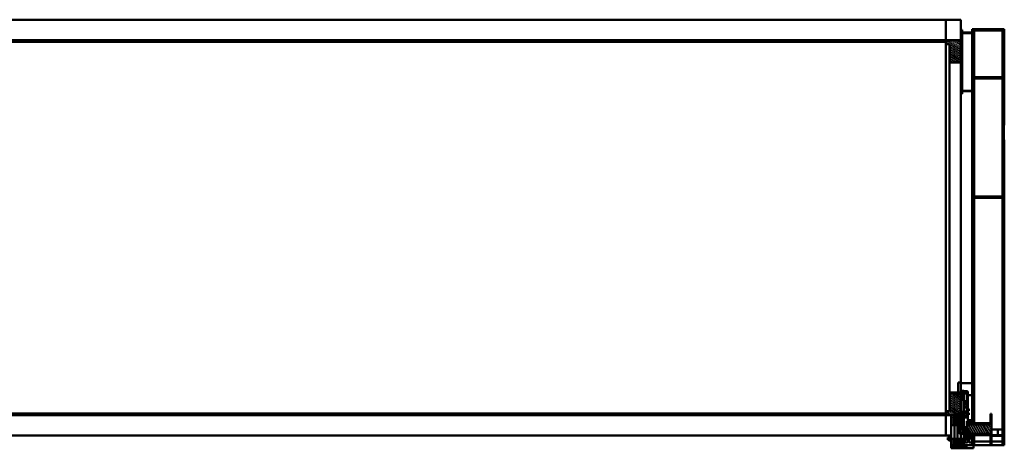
# Model space of a CAD drawing. Header units: millimetres. Extents: x -428974 to 63075, y -12164 to 49045.
# Tile 10 of 131: x -182950 to -67538, y -9121 to 41125. Entities that reach past the tile are written whole.
import ezdxf

# ---------------------------------------------------------------- set-up
doc = ezdxf.new("R2010")
doc.units = ezdxf.units.MM
doc.header["$LTSCALE"] = 75
doc.layers.add('Hatch (ISO)', color=7, linetype='Continuous', lineweight=18)
doc.layers.add('Visible (ISO)', color=7, linetype='Continuous', lineweight=50)
pattern_1 = [(150.00025, (0, 0), (-59.5308, -103.1114), [])]
pattern_2 = [(45, (0, 0), (-84.1899, 84.1899), [])]
pattern_3 = [(59.99998, (0, 0), (-103.11113, 59.53129), [])]
pattern_4 = [(135.00021, (0, 0), (-84.1896, -84.19021), [])]
pattern_5 = [(120.00018, (0, 0), (-103.11097, -59.53157), [])]
pattern_6 = [(30.00002, (0, 0), (-59.53129, 103.11113), [])]

msp = doc.modelspace()

# ---------------------------------------------------------------- hatches: boundary and pattern name
at = {"layer": 'Hatch (ISO)'}
h = msp.add_hatch(dxfattribs=at)
h.set_pattern_fill('ANSI31', color=256, scale=952.5, style=0)
h.set_pattern_definition(pattern_2)
h.paths.add_polyline_path([(-370897.7426, -5229.8927), (-74377.7426, -5229.8927), (-74377.7426, -5040.104), (-370897.7426, -5040.104)])
h.paths.add_polyline_path([(-74377.7426, 38729.6676), (-370897.7426, 38729.6676), (-370897.7426, 38539.8789), (-74377.7426, 38539.8789)])
h = msp.add_hatch(dxfattribs=at)
h.set_pattern_fill('ANSI31', color=256, scale=952.5, angle=105.000245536, style=0)
h.set_pattern_definition(pattern_1)
edge = h.paths.add_edge_path()
edge.add_spline(control_points=[(-73965.2426, -4679.6369), (-73965.2426, -4684.9719), (-73965.7302, -4690.8046), (-73967.8515, -4702.2555), (-73969.4864, -4707.8735), (-73973.2497, -4717.5537), (-73975.678, -4722.5353), (-73981.4973, -4731.8936), (-73984.8908, -4736.2688), (-73991.5743, -4743.404), (-73995.433, -4746.8652), (-74003.8016, -4752.8708), (-74008.3134, -4755.4125), (-74016.7272, -4759.1215), (-74021.3749, -4760.6757), (-74030.8977, -4762.7064), (-74035.7731, -4763.1815), (-74040.2426, -4763.1815)], knot_values=[-1.566484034, -1.566484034, -1.566484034, -1.566484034, -1.353080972, -1.353080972, -1.13967791, -1.13967791, -0.9376405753, -0.9376405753, -0.7356032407, -0.7356032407, -0.5465814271, -0.5465814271, -0.3575596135, -0.3575596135, -0.1787798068, -0.1787798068, 0, 0, 0, 0], degree=3, periodic=0)
edge.add_line((-74040.2426, -4763.1815), (-74377.7426, -4763.1815))
edge.add_line((-74377.7426, -4763.1815), (-74377.7426, -5040.104))
edge.add_line((-74377.7426, -5040.104), (-74377.7426, -5229.8927))
edge.add_line((-74377.7426, -5229.8927), (-73200.2426, -5229.8927))
edge.add_line((-73200.2426, -5229.8927), (-72637.7426, -5229.8927))
edge.add_line((-72637.7426, -5229.8927), (-72637.7426, -5065.9252))
edge.add_line((-72637.7426, -5065.9252), (-72637.7426, -4874.745))
edge.add_line((-72637.7426, -4874.745), (-72637.7426, -3356.7706))
edge.add_line((-72637.7426, -3356.7706), (-72637.7426, -2593.8678))
edge.add_line((-72637.7426, -2593.8678), (-73965.2426, -2593.8678))
edge.add_line((-73965.2426, -2593.8678), (-73965.2426, -4679.6369))
edge = h.paths.add_edge_path()
edge.add_spline(control_points=[(-74040.2426, 38262.9564), (-74035.7731, 38262.9564), (-74030.8977, 38262.4812), (-74021.3749, 38260.4506), (-74016.7272, 38258.8963), (-74008.3134, 38255.1874), (-74003.8016, 38252.6456), (-73995.433, 38246.6401), (-73991.5743, 38243.1788), (-73984.8908, 38236.0437), (-73981.4973, 38231.6684), (-73975.678, 38222.3101), (-73973.2497, 38217.3286), (-73969.4864, 38207.6484), (-73967.8515, 38202.0304), (-73965.7302, 38190.5795), (-73965.2426, 38184.7468), (-73965.2426, 38179.4117)], knot_values=[0, 0, 0, 0, 0.1787798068, 0.1787798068, 0.3575596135, 0.3575596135, 0.5465814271, 0.5465814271, 0.7356032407, 0.7356032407, 0.9376405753, 0.9376405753, 1.13967791, 1.13967791, 1.353080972, 1.353080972, 1.566484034, 1.566484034, 1.566484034, 1.566484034], degree=3, periodic=0)
edge.add_line((-73965.2426, 38179.4117), (-73965.2426, 36093.6427))
edge.add_line((-73965.2426, 36093.6427), (-72637.7426, 36093.6427))
edge.add_line((-72637.7426, 36093.6427), (-72637.7426, 38729.6676))
edge.add_line((-72637.7426, 38729.6676), (-74377.7426, 38729.6676))
edge.add_line((-74377.7426, 38729.6676), (-74377.7426, 38539.8789))
edge.add_line((-74377.7426, 38539.8789), (-74377.7426, 38262.9564))
edge.add_line((-74377.7426, 38262.9564), (-74040.2426, 38262.9564))
h = msp.add_hatch(dxfattribs=at)
h.set_pattern_fill('ANSI31', color=256, scale=952.5, angle=-14.999977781, style=0)
h.set_pattern_definition(pattern_6)
h.paths.add_polyline_path([(-71287.7426, -6174.5871), (-71077.7426, -6174.5871), (-71077.7426, -2284.5157), (-71287.7426, -2284.5157), (-71287.7426, -5831.8577)])
h.paths.add_polyline_path([(-71287.7426, -8746.0264), (-71077.7426, -8746.0264), (-71077.7426, -7567.4657), (-71287.7426, -7567.4657), (-71287.7426, -7983.3122)])
h = msp.add_hatch(dxfattribs=at)
h.set_pattern_fill('ANSI31', color=256, scale=952.5, angle=75.000175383, style=0)
h.set_pattern_definition(pattern_5)
h.paths.add_polyline_path([(-67537.7426, -2284.5157), (-67747.7426, -2284.5157), (-67747.7426, -6174.5871), (-67537.7426, -6174.5871)])
h.paths.add_polyline_path([(-67747.7426, -8746.0264), (-67537.7426, -8746.0264), (-67537.7426, -7567.4657), (-67747.7426, -7567.4657)])
h = msp.add_hatch(dxfattribs=at)
h.set_pattern_fill('ANSI31', color=256, scale=952.5, angle=105.000245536, style=0)
h.set_pattern_definition(pattern_1)
h.paths.add_polyline_path([(-72637.7426, -4874.745), (-72637.7426, -5065.9252), (-72637.7426, -5229.8927), (-72637.7426, -5231.4319), (-72637.7426, -6421.0264), (-72637.7426, -6458.5264), (-72637.7426, -6683.5264), (-72262.7426, -6683.5264), (-72262.7426, -5515.6038), (-72262.7426, -5429.0013), (-72262.7426, -5342.3987), (-72262.7426, -4831.4437), (-72600.2426, -4831.4437)])
h.paths.add_polyline_path([(-72262.7426, -8746.0264), (-72262.7426, -8019.0255), (-72637.7426, -8019.0255), (-72637.7426, -8671.0264), (-72637.7426, -8746.0264)])
h.paths.add_polyline_path([(-72262.7426, -3431.7706), (-72262.7426, -2701.0212), (-72262.7426, -2569.2706), (-72262.7426, -2371.0264), (-72637.7426, -2371.0264), (-72637.7426, -2593.8678), (-72637.7426, -3356.7706), (-72600.2426, -3431.7706)])
h = msp.add_hatch(dxfattribs=at)
h.set_pattern_fill('ANSI31', color=256, scale=952.5, angle=90.000210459, style=0)
h.set_pattern_definition(pattern_4)
edge = h.paths.add_edge_path()
edge.add_ellipse((-71902.7426, -2779.2706), major_axis=(0, 210), ratio=0.5, start_angle=308.766721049, end_angle=360)
edge.add_line((-71902.7426, -2569.2706), (-72262.7426, -2569.2706))
edge.add_line((-72262.7426, -2569.2706), (-72262.7426, -2701.0212))
edge.add_line((-72262.7426, -2701.0212), (-71902.7426, -2701.0212))
edge.add_line((-71902.7426, -2701.0212), (-71805.3041, -2701.0212))
h = msp.add_hatch(dxfattribs=at)
h.set_pattern_fill('ANSI31', color=256, scale=952.5, angle=14.999977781, style=0)
h.set_pattern_definition(pattern_3)
h.paths.add_polyline_path([(-71925.2426, -5342.3987), (-71925.2426, -4798.5361), (-72262.7426, -4798.5361), (-72262.7426, -4831.4437), (-72262.7426, -5342.3987), (-72225.2426, -5385.7), (-71962.7426, -5385.7)])
h.paths.add_polyline_path([(-71925.2426, -4325.2878), (-71925.2426, -3612.7878), (-72262.7426, -3612.7878), (-72262.7426, -4325.2878)])
h = msp.add_hatch(dxfattribs=at)
h.set_pattern_fill('ANSI31', color=256, scale=952.5, angle=105.000245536, style=0)
h.set_pattern_definition(pattern_1)
h.paths.add_polyline_path([(-73387.7426, -8746.0264), (-73387.7426, -8019.0255), (-73762.7426, -8019.0255), (-73762.7426, -8746.0264)])
h.paths.add_polyline_path([(-73387.7426, -6421.0264), (-73387.7426, -5231.4319), (-73762.7426, -5231.4319), (-73762.7426, -6421.0264)])
h = msp.add_hatch(dxfattribs=at)
h.set_pattern_fill('ANSI31', color=256, scale=952.5, style=0)
h.set_pattern_definition(pattern_2)
h.paths.add_polyline_path([(-73012.7426, -8746.0264), (-73012.7426, -8019.0255), (-73387.7426, -8019.0255), (-73387.7426, -8746.0264)])
h.paths.add_polyline_path([(-73012.7426, -6421.0264), (-73012.7426, -5231.4319), (-73200.2426, -5231.4319), (-73387.7426, -5231.4319), (-73387.7426, -6421.0264)])
h = msp.add_hatch(dxfattribs=at)
h.set_pattern_fill('ANSI31', color=256, scale=952.5, angle=-14.999977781, style=0)
h.set_pattern_definition(pattern_6)
h.paths.add_polyline_path([(-72637.7426, -5065.9252), (-73200.2426, -5065.9252), (-73200.2426, -5229.8927), (-73200.2426, -5231.4319), (-73012.7426, -5231.4319), (-72637.7426, -5231.4319), (-72637.7426, -5229.8927)])
h = msp.add_hatch(dxfattribs=at)
h.set_pattern_fill('ANSI31', color=256, scale=952.5, angle=90.000210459, style=0)
h.set_pattern_definition(pattern_4)
h.paths.add_polyline_path([(-72712.7426, -8746.0264), (-72637.7426, -8671.0264), (-72637.7426, -8019.0255), (-73012.7426, -8019.0255), (-73012.7426, -8746.0264)])
h.paths.add_polyline_path([(-72637.7426, -6421.0264), (-72637.7426, -5231.4319), (-73012.7426, -5231.4319), (-73012.7426, -6421.0264)])
h = msp.add_hatch(dxfattribs=at)
h.set_pattern_fill('ANSI31', color=256, scale=952.5, angle=14.999977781, style=0)
h.set_pattern_definition(pattern_3)
edge = h.paths.add_edge_path()
edge.add_line((-71872.7426, -5039.2898), (-71872.7426, -5394.3602))
edge.add_ellipse((-71902.7426, -5394.3602), major_axis=(0, -34.641), ratio=0.8660254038, start_angle=0, end_angle=90, ccw=False)
edge.add_line((-71902.7426, -5429.0013), (-72262.7426, -5429.0013))
edge.add_line((-72262.7426, -5429.0013), (-72262.7426, -5515.6038))
edge.add_line((-72262.7426, -5515.6038), (-71902.7426, -5515.6038))
edge.add_ellipse((-71902.7426, -5394.3602), major_axis=(0, -121.2436), ratio=0.8660254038, start_angle=0, end_angle=90)
edge.add_line((-71797.7426, -5394.3602), (-71797.7426, -5039.2898))
edge.add_line((-71797.7426, -5039.2898), (-71872.7426, -5039.2898))
h = msp.add_hatch(dxfattribs=at)
h.set_pattern_fill('ANSI31', color=256, scale=952.5, angle=90.000210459, style=0)
h.set_pattern_definition(pattern_4)
h.paths.add_polyline_path([(-69150.2426, -5071.0264), (-69150.2426, -6174.5871), (-69037.7426, -6174.5871), (-69037.7426, -5071.0264)])
h.paths.add_polyline_path([(-69150.2426, -7567.4657), (-69150.2426, -8671.0264), (-69037.7426, -8671.0264), (-69037.7426, -7567.4657)])
h = msp.add_hatch(dxfattribs=at)
h.set_pattern_fill('ANSI31', color=256, scale=952.5, angle=75.000175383, style=0)
h.set_pattern_definition(pattern_5)
h.paths.add_polyline_path([(-71928.2235, -6683.5264), (-72262.7426, -6683.5264), (-72637.7426, -6683.5264), (-72637.7426, -6458.5264), (-72787.7426, -6458.5264), (-72787.7426, -7413.039), (-69037.7426, -7413.039), (-69037.7426, -6329.0137), (-71833.2321, -6329.0137)])
h = msp.add_hatch(dxfattribs=at)
h.set_pattern_fill('ANSI31', color=256, scale=952.5, style=0)
h.set_pattern_definition(pattern_2)
h.paths.add_polyline_path([(-71662.7426, -7796.3791), (-71662.7426, -7567.4657), (-72000.2426, -7567.4657), (-72000.2426, -7796.3791)])
h.paths.add_polyline_path([(-71662.7426, -6174.5871), (-71662.7426, -5945.6736), (-71925.2426, -5945.6736), (-71925.2426, -6174.5871)])
h = msp.add_hatch(dxfattribs=at)
h.set_pattern_fill('ANSI31', color=256, scale=952.5, angle=14.999977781, style=0)
h.set_pattern_definition(pattern_3)
h.paths.add_polyline_path([(-71925.2426, -6174.5871), (-71925.2426, -6321.2342), (-69037.7426, -6321.2342), (-69037.7426, -6174.5871), (-69150.2426, -6174.5871), (-71077.7426, -6174.5871), (-71287.7426, -6174.5871), (-71662.7426, -6174.5871)])
h.paths.add_polyline_path([(-72000.2426, -7420.8186), (-72000.2426, -7567.4657), (-71662.7426, -7567.4657), (-71287.7426, -7567.4657), (-71077.7426, -7567.4657), (-69150.2426, -7567.4657), (-69037.7426, -7567.4657), (-69037.7426, -7420.8186)])
h = msp.add_hatch(dxfattribs=at)
h.set_pattern_fill('ANSI31', color=256, scale=952.5, angle=105.000245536, style=0)
h.set_pattern_definition(pattern_1)
h.paths.add_polyline_path([(-71287.7426, -7567.4657), (-71662.7426, -7567.4657), (-71662.7426, -7796.3791), (-71662.7426, -7983.3122), (-71287.7426, -7983.3122)])
h.paths.add_polyline_path([(-71662.7426, -6174.5871), (-71287.7426, -6174.5871), (-71287.7426, -5831.8577), (-71662.7426, -5831.8577), (-71662.7426, -5945.6736)])
h = msp.add_hatch(dxfattribs=at)
h.set_pattern_fill('ANSI31', color=256, scale=952.5, style=0)
h.set_pattern_definition(pattern_2)
h.paths.add_polyline_path([(-73762.7426, -9121.0264), (-71962.7426, -9121.0264), (-71962.7426, -8746.0264), (-72262.7426, -8746.0264), (-72637.7426, -8746.0264), (-72712.7426, -8746.0264), (-73012.7426, -8746.0264), (-73387.7426, -8746.0264), (-73762.7426, -8746.0264)])

# ---------------------------------------------------------------- linework, layer by layer
at = {"layer": 'Visible (ISO)'}
for p, q in [((-370897.7426, 41124.8874), (-74377.7426, 41124.8874)), ((-74377.7426, 38729.6676), (-74377.7426, 41124.8874)), ((-74377.7426, 41124.8874), (-72637.7426, 41124.8874)), ((-74377.7426, 38729.6676), (-74377.7426, 41124.8874)), ((-72637.7426, 39928.9736), (-72637.7426, 41124.8874)), ((-72562.7426, 39928.9736), (-72637.7426, 39928.9736)), ((-72637.7426, 39170.8423), (-72637.7426, 39928.9736)), ((-72562.7426, 32428.9736), (-72562.7426, 39928.9736)), ((-72562.7426, 39928.9736), (-72487.7426, 39928.9736)), ((-72562.7426, 39928.9736), (-72562.7426, 32428.9736)), ((-72487.7426, 39928.9736), (-72487.7426, 32428.9736)), ((-72487.7426, 39628.9736), (-71287.7426, 39628.9736)), ((-71287.7426, 39553.9736), (-72487.7426, 39553.9736)), ((-71287.7426, 40003.9736), (-71077.7426, 40003.9736)), ((-71287.7426, -1246.0264), (-71287.7426, 40003.9736)), ((-71077.7426, -1246.0264), (-71077.7426, 40003.9736)), ((-71077.7426, 40003.9736), (-67747.7426, 40003.9736)), ((-67747.7426, 39853.9736), (-71077.7426, 39853.9736)), ((-67747.7426, 40003.9736), (-67537.7426, 40003.9736)), ((-67747.7426, -1246.0264), (-67747.7426, 40003.9736)), ((-67537.7426, 28753.9736), (-67537.7426, 40003.9736)), ((-74377.7426, 38729.6676), (-370897.7426, 38729.6676)), ((-370897.7426, 38539.8789), (-74377.7426, 38539.8789)), ((-72637.7426, 38729.6676), (-74377.7426, 38729.6676)), ((-74377.7426, 38729.6676), (-74377.7426, 38262.9564)), ((-74377.7426, 38539.8789), (-74377.7426, 38729.6676)), ((-74377.7426, 38262.9564), (-74040.2426, 38262.9564)), ((-74377.7426, -4763.1815), (-74377.7426, 38262.9564)), ((-73965.2426, 38179.4117), (-73965.2426, 36093.6427)), ((-72637.7426, 38729.6676), (-72637.7426, 39170.8423)), ((-72637.7426, 36093.6427), (-72637.7426, 38729.6676)), ((-73965.2426, 36093.6427), (-72637.7426, 36093.6427)), ((-73965.2426, -2593.8678), (-73965.2426, 36093.6427)), ((-72637.7426, 32428.9736), (-72637.7426, 36093.6427)), ((-71077.7426, 34378.9736), (-67747.7426, 34378.9736)), ((-67747.7426, 34228.9736), (-71077.7426, 34228.9736)), ((-72637.7426, -1396.0264), (-72637.7426, 32428.9736)), ((-72562.7426, 32428.9736), (-72637.7426, 32428.9736)), ((-72487.7426, 32428.9736), (-72562.7426, 32428.9736)), ((-72487.7426, 32803.9736), (-71287.7426, 32803.9736)), ((-71287.7426, 32728.9736), (-72487.7426, 32728.9736)), ((-67675.115, 28753.9736), (-67600.115, 28753.9736)), ((-67675.115, 27028.9736), (-67675.115, 28753.9736)), ((-67525.115, 28753.9736), (-67600.115, 28753.9736)), ((-67600.115, 27028.9736), (-67600.115, 28753.9736)), ((-67600.115, 28716.4736), (-67600.115, 27066.4736)), ((-67675.115, 27028.9736), (-67600.115, 27028.9736)), ((-67525.115, 27028.9736), (-67600.115, 27028.9736)), ((-67537.7426, -1246.0264), (-67537.7426, 27028.9736)), ((-71077.7426, 20391.4736), (-67747.7426, 20391.4736)), ((-67747.7426, 20241.4736), (-71077.7426, 20241.4736)), ((-72937.7426, -1396.0264), (-72937.7426, -1850.7145)), ((-72937.7426, -1396.0264), (-72637.7426, -1396.0264)), ((-72937.7426, -2593.8678), (-72937.7426, -1850.7145)), ((-72637.7426, -1850.7145), (-72637.7426, -1396.0264)), ((-72637.7426, -1471.0264), (-71287.7426, -1471.0264)), ((-72637.7426, -1850.7145), (-72637.7426, -2371.0264)), ((-71287.7426, -2284.5157), (-71287.7426, -1246.0264)), ((-71287.7426, -1246.0264), (-71077.7426, -1246.0264)), ((-71077.7426, -2284.5157), (-71287.7426, -2284.5157)), ((-71287.7426, -2284.5157), (-71287.7426, -6174.5871)), ((-71077.7426, -1246.0264), (-71077.7426, -2284.5157)), ((-71077.7426, -6174.5871), (-71077.7426, -2284.5157)), ((-67747.7426, -1246.0264), (-67537.7426, -1246.0264)), ((-67747.7426, -2284.5157), (-67747.7426, -1246.0264)), ((-67537.7426, -2284.5157), (-67747.7426, -2284.5157)), ((-67747.7426, -2284.5157), (-67747.7426, -6174.5871)), ((-67537.7426, -1246.0264), (-67537.7426, -2284.5157)), ((-67537.7426, -6174.5871), (-67537.7426, -2284.5157)), ((-72637.7426, -2593.8678), (-73965.2426, -2593.8678)), ((-73965.2426, -2593.8678), (-73965.2426, -4679.6369)), ((-72262.7426, -2371.0264), (-72637.7426, -2371.0264)), ((-72637.7426, -2371.0264), (-72637.7426, -3356.7706)), ((-72637.7426, -5229.8927), (-72637.7426, -2593.8678)), ((-72637.7426, -3356.7706), (-72600.2426, -3431.7706)), ((-72600.2426, -3431.7706), (-72262.7426, -3431.7706)), ((-72600.2426, -4577.0932), (-72600.2426, -3431.7706)), ((-72262.7426, -3431.7706), (-72262.7426, -2371.0264)), ((-72262.7426, -2438.3481), (-71902.7426, -2438.3481)), ((-72262.7426, -2466.7327), (-71902.7426, -2466.7327)), ((-71902.7426, -2569.2706), (-72262.7426, -2569.2706)), ((-72262.7426, -2569.2706), (-72262.7426, -2701.0212)), ((-72262.7426, -2701.0212), (-71902.7426, -2701.0212)), ((-72262.7426, -2705.5836), (-71902.7426, -2705.5836)), ((-72262.7426, -3612.7878), (-72262.7426, -3431.7706)), ((-71925.2426, -2706.6553), (-71925.2426, -2734.1072)), ((-71925.2426, -2734.1072), (-71925.2426, -3612.7878)), ((-71902.7426, -2701.0212), (-71805.3041, -2701.0212)), ((-71872.7426, -4753.0836), (-71872.7426, -2720.5836)), ((-71797.7426, -2720.5836), (-71797.7426, -2519.2327)), ((-71797.7426, -2720.5836), (-71797.7426, -4753.0836)), ((-71797.7426, -2896.0264), (-71287.7426, -2896.0264)), ((-72600.2426, -4679.5451), (-72600.2426, -4577.0932)), ((-71925.2426, -3612.7878), (-72262.7426, -3612.7878)), ((-72262.7426, -3612.7878), (-72262.7426, -4325.2878)), ((-72262.7426, -4325.2878), (-71925.2426, -4325.2878)), ((-72262.7426, -4709.8038), (-72262.7426, -4325.2878)), ((-71925.2426, -4325.2878), (-71925.2426, -3612.7878)), ((-71925.2426, -4254.55), (-71902.7426, -4254.55)), ((-71925.2426, -4325.2878), (-71925.2426, -4709.8038)), ((-71902.7426, -4421.785), (-71925.2426, -4421.785)), ((-71925.2426, -4459.285), (-71902.7426, -4459.285)), ((-71895.2426, -4553.0331), (-71925.2426, -4553.0331)), ((-71895.2426, -4506.1581), (-71889.6176, -4500.5331)), ((-71895.2426, -4719.9081), (-71895.2426, -4506.1581)), ((-71889.6176, -4500.5331), (-71889.6176, -4725.5331)), ((-71889.6176, -4500.5331), (-71872.7426, -4500.5331)), ((-71780.8676, -4500.5331), (-71797.7426, -4500.5331)), ((-71780.8676, -4725.5331), (-71780.8676, -4500.5331)), ((-71775.2426, -4506.1581), (-71780.8676, -4500.5331)), ((-71775.2426, -4506.1581), (-71775.2426, -4719.9081)), ((-71769.2418, -4528.6956), (-71775.2426, -4528.6956)), ((-71769.2418, -4519.5218), (-71769.2418, -4509.1215)), ((-71769.2418, -4509.1215), (-71708.2803, -4509.1215)), ((-71769.2418, -4519.5218), (-71708.2803, -4519.5218)), ((-71769.2418, -4527.0127), (-71769.2418, -4519.5218)), ((-71769.2418, -4527.0127), (-71708.2803, -4527.0127)), ((-71769.2418, -4620.5241), (-71769.2418, -4527.0127)), ((-71700.3773, -4522.7984), (-71707.7782, -4509.9797)), ((-71700.2418, -4523.0331), (-71700.3773, -4522.7984)), ((-71700.2418, -4523.2672), (-71700.2418, -4523.0331)), ((-71700.2418, -4573.7684), (-71700.2418, -4523.2672)), ((-71700.2418, -4663.5343), (-71700.2418, -4573.7684)), ((-74377.7426, -5040.104), (-370897.7426, -5040.104)), ((-370897.7426, -5229.8927), (-74377.7426, -5229.8927)), ((-74040.2426, -4763.1815), (-74377.7426, -4763.1815)), ((-74377.7426, -4763.1815), (-74377.7426, -5229.8927)), ((-74377.7426, -5229.8927), (-74377.7426, -5040.104)), ((-74377.7426, -5229.8927), (-72637.7426, -5229.8927)), ((-74377.7426, -7625.1126), (-74377.7426, -5229.8927)), ((-74377.7426, -7625.1126), (-74377.7426, -5229.8927)), ((-73387.7426, -5231.4319), (-73762.7426, -5231.4319)), ((-73762.7426, -5231.4319), (-73762.7426, -6421.0264)), ((-73387.7426, -6421.0264), (-73387.7426, -5231.4319)), ((-73012.7426, -5231.4319), (-73387.7426, -5231.4319)), ((-73387.7426, -5231.4319), (-73387.7426, -6421.0264)), ((-72637.7426, -5065.9252), (-73200.2426, -5065.9252)), ((-73200.2426, -5065.9252), (-73200.2426, -5231.4319)), ((-73200.2426, -5231.4319), (-72637.7426, -5231.4319)), ((-73012.7426, -6421.0264), (-73012.7426, -5231.4319)), ((-72637.7426, -5231.4319), (-73012.7426, -5231.4319)), ((-73012.7426, -5231.4319), (-73012.7426, -6421.0264)), ((-72600.2426, -4831.4437), (-72637.7426, -4874.745)), ((-72637.7426, -4874.745), (-72637.7426, -6683.5264)), ((-72637.7426, -5231.4319), (-72637.7426, -5065.9252)), ((-72637.7426, -6421.0264), (-72637.7426, -5231.4319)), ((-72600.2426, -4831.4437), (-72600.2426, -4679.5451)), ((-72262.7426, -4831.4437), (-72600.2426, -4831.4437)), ((-72262.7426, -4798.5361), (-72262.7426, -4709.8038)), ((-71925.2426, -4798.5361), (-72262.7426, -4798.5361)), ((-72262.7426, -4798.5361), (-72262.7426, -5342.3987)), ((-72262.7426, -6683.5264), (-72262.7426, -4831.4437)), ((-72262.7426, -5342.3987), (-72225.2426, -5385.7)), ((-71902.7426, -5429.0013), (-72262.7426, -5429.0013)), ((-72262.7426, -5429.0013), (-72262.7426, -5515.6038)), ((-72262.7426, -5515.6038), (-71902.7426, -5515.6038)), ((-72225.2426, -5385.7), (-71962.7426, -5385.7)), ((-72225.2426, -5429.0013), (-72225.2426, -5385.7)), ((-71962.7426, -5385.7), (-71925.2426, -5342.3987)), ((-71962.7426, -5385.7), (-71962.7426, -5429.0013)), ((-71895.2426, -4673.0331), (-71925.2426, -4673.0331)), ((-71925.2426, -4709.8038), (-71925.2426, -4798.5361)), ((-71925.2426, -5342.3987), (-71925.2426, -4798.5361)), ((-71902.7426, -4841.5686), (-71925.2426, -4841.5686)), ((-71925.2426, -4867.8378), (-71902.7426, -4867.8378)), ((-71902.7426, -4940.9156), (-71925.2426, -4940.9156)), ((-71895.2426, -5021.4175), (-71925.2426, -5021.4175)), ((-71895.2426, -5141.4175), (-71925.2426, -5141.4175)), ((-71925.2426, -5429.0013), (-71925.2426, -5342.3987)), ((-71895.2426, -4719.9081), (-71889.6176, -4725.5331)), ((-71895.2426, -4974.5425), (-71889.6176, -4968.9175)), ((-71895.2426, -5188.2925), (-71895.2426, -4974.5425)), ((-71895.2426, -5188.2925), (-71889.6176, -5193.9175)), ((-71889.6176, -4725.5331), (-71872.7426, -4725.5331)), ((-71889.6176, -4968.9175), (-71889.6176, -5193.9175)), ((-71889.6176, -4968.9175), (-71872.7426, -4968.9175)), ((-71889.6176, -5193.9175), (-71872.7426, -5193.9175)), ((-71872.7426, -4758.1076), (-71872.7426, -4753.0836)), ((-71872.7426, -4872.1026), (-71872.7426, -4758.1076)), ((-71797.7426, -4758.1076), (-71872.7426, -4758.1076)), ((-71872.7426, -4978.5353), (-71872.7426, -4949.471)), ((-71797.7426, -4949.471), (-71872.7426, -4949.471)), ((-71872.7426, -4978.5353), (-71872.7426, -5039.2898)), ((-71872.7426, -5039.2898), (-71872.7426, -5394.3602)), ((-71797.7426, -5039.2898), (-71872.7426, -5039.2898)), ((-71780.8676, -4725.5331), (-71797.7426, -4725.5331)), ((-71797.7426, -4753.0836), (-71797.7426, -4758.1076)), ((-71797.7426, -4758.1076), (-71797.7426, -4949.471)), ((-71797.7426, -4949.471), (-71797.7426, -4978.5353)), ((-71780.8676, -4968.9175), (-71797.7426, -4968.9175)), ((-71797.7426, -4978.5353), (-71797.7426, -5039.2898)), ((-71797.7426, -5394.3602), (-71797.7426, -5039.2898)), ((-71780.8676, -5193.9175), (-71797.7426, -5193.9175)), ((-71797.7426, -5394.3602), (-71797.7426, -5945.6736)), ((-71775.2426, -4719.9081), (-71780.8676, -4725.5331)), ((-71780.8676, -5193.9175), (-71780.8676, -4968.9175)), ((-71775.2426, -4974.5425), (-71780.8676, -4968.9175)), ((-71775.2426, -5188.2925), (-71780.8676, -5193.9175)), ((-71769.2418, -4697.3706), (-71775.2426, -4697.3706)), ((-71775.2426, -4974.5425), (-71775.2426, -5188.2925)), ((-71769.2418, -4997.08), (-71775.2426, -4997.08)), ((-71769.2418, -5165.755), (-71775.2426, -5165.755)), ((-71769.2418, -4620.5241), (-71708.2803, -4620.5241)), ((-71769.2418, -4706.5445), (-71769.2418, -4620.5241)), ((-71769.2418, -4716.9448), (-71769.2418, -4706.5445)), ((-71769.2418, -4706.5445), (-71708.2803, -4706.5445)), ((-71769.2418, -4716.9448), (-71708.2803, -4716.9448)), ((-71769.2418, -4979.119), (-71708.2803, -4979.119)), ((-71769.2418, -5046.1192), (-71769.2418, -4979.119)), ((-71769.2418, -5046.1192), (-71708.2803, -5046.1192)), ((-71769.2418, -5148.4178), (-71769.2418, -5046.1192)), ((-71769.2418, -5148.4178), (-71708.2803, -5148.4178)), ((-71769.2418, -5183.7161), (-71769.2418, -5148.4178)), ((-71769.2418, -5183.7161), (-71708.2803, -5183.7161)), ((-71700.3773, -4703.2679), (-71707.7782, -4716.0866)), ((-71700.2418, -4991.4175), (-71703.5262, -4985.7287)), ((-71700.2418, -5171.4175), (-71703.5262, -5177.1063)), ((-71700.2418, -4703.0331), (-71700.3773, -4703.2679)), ((-71700.2418, -4703.0331), (-71700.2418, -4663.5343)), ((-71700.2418, -5012.6191), (-71700.2418, -4991.4175)), ((-71700.2418, -5097.2685), (-71700.2418, -5012.6191)), ((-71700.2418, -5166.0669), (-71700.2418, -5097.2685)), ((-71700.2418, -5171.4175), (-71700.2418, -5166.0669)), ((-69150.2426, -5071.0264), (-69150.2426, -6174.5871)), ((-69037.7426, -5071.0264), (-69150.2426, -5071.0264)), ((-69037.7426, -6174.5871), (-69037.7426, -5071.0264)), ((-73762.7426, -6421.0264), (-73387.7426, -6421.0264)), ((-73762.7426, -6571.0264), (-73762.7426, -6421.0264)), ((-73762.7426, -7246.0264), (-73762.7426, -6571.0264)), ((-73387.7426, -6421.0264), (-73387.7426, -6571.0264)), ((-73387.7426, -6421.0264), (-73012.7426, -6421.0264)), ((-73387.7426, -6571.0264), (-73387.7426, -6421.0264)), ((-73387.7426, -6571.0264), (-73387.7426, -7246.0264)), ((-73387.7426, -7246.0264), (-73387.7426, -6571.0264)), ((-73012.7426, -6421.0264), (-73012.7426, -6571.0264)), ((-73012.7426, -6421.0264), (-72637.7426, -6421.0264)), ((-73012.7426, -6571.0264), (-73012.7426, -6421.0264)), ((-73012.7426, -6571.0264), (-73012.7426, -7246.0264)), ((-73012.7426, -7246.0264), (-73012.7426, -6571.0264)), ((-72637.7426, -6458.5264), (-72787.7426, -6458.5264)), ((-72787.7426, -6458.5264), (-72787.7426, -7413.039)), ((-72637.7426, -6683.5264), (-72637.7426, -6458.5264)), ((-72637.7426, -6683.5264), (-72262.7426, -6683.5264)), ((-71928.2235, -6683.5264), (-72637.7426, -6683.5264)), ((-72262.7426, -6657.7705), (-71925.2426, -6657.7705)), ((-71833.2321, -6329.0137), (-71928.2235, -6683.5264)), ((-71662.7426, -5945.6736), (-71925.2426, -5945.6736)), ((-71925.2426, -5945.6736), (-71925.2426, -6174.5871)), ((-71925.2426, -6174.5871), (-71662.7426, -6174.5871)), ((-71925.2426, -6174.5871), (-71925.2426, -6321.2342)), ((-69037.7426, -6174.5871), (-71925.2426, -6174.5871)), ((-71925.2426, -6321.2342), (-69037.7426, -6321.2342)), ((-71925.2426, -6321.2342), (-71925.2426, -6672.4013)), ((-69037.7426, -6329.0137), (-71833.2321, -6329.0137)), ((-71662.7426, -5821.0264), (-71662.7426, -5831.8577)), ((-71662.7426, -5821.0264), (-71287.7426, -5821.0264)), ((-71287.7426, -5831.8577), (-71662.7426, -5831.8577)), ((-71662.7426, -5831.8577), (-71662.7426, -6174.5871)), ((-71662.7426, -6174.5871), (-71662.7426, -5945.6736)), ((-71662.7426, -6174.5871), (-71287.7426, -6174.5871)), ((-71287.7426, -6174.5871), (-71287.7426, -5831.8577)), ((-71287.7426, -6174.5871), (-71077.7426, -6174.5871)), ((-69150.2426, -6174.5871), (-69037.7426, -6174.5871)), ((-69037.7426, -6321.2342), (-69037.7426, -6174.5871)), ((-69037.7426, -6321.2342), (-69037.7426, -6329.0137)), ((-69037.7426, -7413.039), (-69037.7426, -6329.0137)), ((-69037.7426, -6910.6042), (-67747.7426, -6910.6042)), ((-68310.2426, -7566.6514), (-68310.2426, -6910.6042)), ((-67747.7426, -6174.5871), (-67537.7426, -6174.5871)), ((-67747.7426, -7567.4657), (-67747.7426, -6174.5871)), ((-67537.7426, -6174.5871), (-67537.7426, -7567.4657)), ((-370897.7426, -7625.1126), (-74377.7426, -7625.1126)), ((-74377.7426, -7625.1126), (-73762.7426, -7625.1126)), ((-74175.2426, -7879.4299), (-74156.8383, -7861.0264)), ((-74175.2426, -8112.6229), (-74175.2426, -7879.4299)), ((-74156.8383, -7861.0264), (-74156.8383, -8131.0264)), ((-74032.7426, -7861.0264), (-74156.8383, -7861.0264)), ((-74032.7426, -7804.4014), (-74024.2988, -7789.7764)), ((-74032.7426, -7804.4014), (-74032.7426, -8187.6514)), ((-73827.1078, -7789.7764), (-74005.8773, -7789.7764)), ((-73827.1078, -7996.0264), (-74005.8773, -7996.0264)), ((-73800.2426, -7804.4014), (-73808.6863, -7789.7764)), ((-73800.2426, -7757.9014), (-73790.8676, -7748.5264)), ((-73800.2426, -8234.1514), (-73800.2426, -7757.9014)), ((-73790.8676, -7748.5264), (-73790.8676, -8243.5264)), ((-73790.8676, -7748.5264), (-73762.7426, -7748.5264)), ((-73762.7426, -8019.0255), (-73762.7426, -7246.0264)), ((-73387.7426, -8019.0255), (-73762.7426, -8019.0255)), ((-73762.7426, -8019.0255), (-73762.7426, -8746.0264)), ((-73387.7426, -7246.0264), (-73387.7426, -8019.0255)), ((-73387.7426, -8019.0255), (-73387.7426, -7246.0264)), ((-73387.7426, -8746.0264), (-73387.7426, -8019.0255)), ((-73012.7426, -8019.0255), (-73387.7426, -8019.0255)), ((-73387.7426, -8019.0255), (-73387.7426, -8746.0264)), ((-73012.7426, -7246.0264), (-73012.7426, -8019.0255)), ((-73012.7426, -8019.0255), (-73012.7426, -7246.0264)), ((-73012.7426, -8746.0264), (-73012.7426, -8019.0255)), ((-72637.7426, -8019.0255), (-73012.7426, -8019.0255)), ((-73012.7426, -8019.0255), (-73012.7426, -8746.0264)), ((-72787.7426, -7413.039), (-69037.7426, -7413.039)), ((-72637.7426, -8019.0255), (-72637.7426, -7413.039)), ((-72637.7426, -7413.039), (-72637.7426, -8019.0255)), ((-72262.7426, -8019.0255), (-72637.7426, -8019.0255)), ((-72637.7426, -8019.0255), (-72637.7426, -8746.0264)), ((-72637.7426, -8671.0264), (-72637.7426, -8019.0255)), ((-72262.7426, -7413.039), (-72262.7426, -8019.0255)), ((-72262.7426, -7571.7147), (-72000.2426, -7571.7147)), ((-72000.2426, -7644.7925), (-72262.7426, -7644.7925)), ((-72234.6176, -7748.5264), (-72262.7426, -7748.5264)), ((-72262.7426, -8746.0264), (-72262.7426, -8019.0255)), ((-72234.6176, -8243.5264), (-72234.6176, -7748.5264)), ((-72225.2426, -7757.9014), (-72234.6176, -7748.5264)), ((-72225.2426, -7757.9014), (-72225.2426, -8234.1514)), ((-72219.2418, -7804.3639), (-72225.2426, -7804.3639)), ((-72219.2418, -7789.7764), (-72074.9133, -7789.7764)), ((-72219.2418, -7996.0264), (-72219.2418, -7789.7764)), ((-72219.2418, -7996.0264), (-72074.9133, -7996.0264)), ((-72219.2418, -8202.2764), (-72219.2418, -7996.0264)), ((-72056.4918, -7892.9014), (-72056.4918, -7789.7764)), ((-72056.4918, -8099.1514), (-72056.4918, -7892.9014)), ((-72000.2426, -7420.8186), (-72000.2426, -7413.039)), ((-72000.2426, -7420.8186), (-72000.2426, -7567.4657)), ((-69037.7426, -7420.8186), (-72000.2426, -7420.8186)), ((-71662.7426, -7567.4657), (-72000.2426, -7567.4657)), ((-72000.2426, -7567.4657), (-72000.2426, -7796.3791)), ((-72000.2426, -7567.4657), (-69037.7426, -7567.4657)), ((-72000.2426, -7796.3791), (-71662.7426, -7796.3791)), ((-71797.7426, -7796.3791), (-71797.7426, -8330.3747)), ((-71287.7426, -7567.4657), (-71662.7426, -7567.4657)), ((-71662.7426, -7567.4657), (-71662.7426, -7983.3122)), ((-71662.7426, -7796.3791), (-71662.7426, -7567.4657)), ((-71662.7426, -7983.3122), (-71287.7426, -7983.3122)), ((-71662.7426, -8424.9101), (-71662.7426, -7983.3122)), ((-71077.7426, -7567.4657), (-71287.7426, -7567.4657)), ((-71287.7426, -7567.4657), (-71287.7426, -8746.0264)), ((-71287.7426, -7983.3122), (-71287.7426, -7567.4657)), ((-71077.7426, -8746.0264), (-71077.7426, -7567.4657)), ((-69150.2426, -7567.4657), (-69150.2426, -8671.0264)), ((-69037.7426, -7567.4657), (-69150.2426, -7567.4657)), ((-68310.2426, -6925.4014), (-69037.7426, -6925.4014)), ((-69037.7426, -7413.039), (-69037.7426, -7420.8186)), ((-69037.7426, -7567.4657), (-69037.7426, -7420.8186)), ((-67950.2426, -7566.6514), (-69037.7426, -7566.6514)), ((-69037.7426, -8671.0264), (-69037.7426, -7567.4657)), ((-69037.7426, -7675.4014), (-67950.2426, -7675.4014)), ((-67950.2426, -7675.4014), (-67950.2426, -7566.6514)), ((-67950.2426, -7566.6514), (-67747.7426, -7566.6514)), ((-67950.2426, -7675.4014), (-67747.7426, -7675.4014)), ((-67537.7426, -7567.4657), (-67747.7426, -7567.4657)), ((-67747.7426, -7567.4657), (-67747.7426, -8746.0264)), ((-67537.7426, -8746.0264), (-67537.7426, -7567.4657)), ((-74175.2426, -8112.6229), (-74156.8383, -8131.0264)), ((-74032.7426, -8131.0264), (-74156.8383, -8131.0264)), ((-74032.7426, -8187.6514), (-74024.2988, -8202.2764)), ((-73827.1078, -8202.2764), (-74005.8773, -8202.2764)), ((-73800.2426, -8187.6514), (-73808.6863, -8202.2764)), ((-73800.2426, -8234.1514), (-73790.8676, -8243.5264)), ((-73790.8676, -8243.5264), (-73762.7426, -8243.5264)), ((-73762.7426, -8746.0264), (-73387.7426, -8746.0264)), ((-71962.7426, -8746.0264), (-73762.7426, -8746.0264)), ((-73762.7426, -8746.0264), (-73762.7426, -9121.0264)), ((-73762.7426, -9121.0264), (-71962.7426, -9121.0264)), ((-73387.7426, -8746.0264), (-73012.7426, -8746.0264)), ((-73012.7426, -8746.0264), (-72712.7426, -8746.0264)), ((-72712.7426, -8746.0264), (-72637.7426, -8671.0264)), ((-72637.7426, -8746.0264), (-72262.7426, -8746.0264)), ((-72234.6176, -8243.5264), (-72262.7426, -8243.5264)), ((-72262.7426, -8432.6836), (-71902.7426, -8432.6836)), ((-72225.2426, -8234.1514), (-72234.6176, -8243.5264)), ((-72219.2418, -8187.6889), (-72225.2426, -8187.6889)), ((-72219.2418, -8202.2764), (-72074.9133, -8202.2764)), ((-72056.4918, -8202.2764), (-72056.4918, -8099.1514)), ((-71962.7426, -9121.0264), (-71962.7426, -8746.0264)), ((-71962.7426, -8746.0264), (-71812.7426, -8746.0264)), ((-71962.7426, -9121.0264), (-71812.7426, -9121.0264)), ((-71812.7426, -8746.0264), (-71287.7426, -8746.0264)), ((-71812.7426, -9121.0264), (-71287.7426, -9121.0264)), ((-71662.7426, -8424.9101), (-71662.7426, -8446.0264)), ((-71662.7426, -8446.0264), (-71287.7426, -8446.0264)), ((-71287.7426, -8746.0264), (-71077.7426, -8746.0264)), ((-71137.7426, -9121.0264), (-71287.7426, -9121.0264)), ((-71137.7426, -9121.0264), (-71137.7426, -8746.0264)), ((-69150.2426, -8331.4485), (-71077.7426, -8331.4485)), ((-71077.7426, -8746.0264), (-67747.7426, -8746.0264)), ((-69150.2426, -8671.0264), (-69037.7426, -8671.0264)), ((-67747.7426, -8331.4485), (-69037.7426, -8331.4485)), ((-67747.7426, -8746.0264), (-67537.7426, -8746.0264))]:
    msp.add_line(p, q, dxfattribs=at)
for centre, major_axis, ratio, start_param, end_param in [((-72300.2426, -2771.6072), (72.4444, 72.4444), 0.2679491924, 0.7560713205, 0.7853981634), ((-71887.7426, -2771.6072), (-72.4444, 72.4444), 0.2679491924, 5.4977871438, 5.5271139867), ((-71902.7426, -2529.2808), (105, 0), 0.8660254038, 0.2645207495, 1.5707963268), ((-71902.7426, -2519.2327), (105, 0), 0.5, 0, 1.5707963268), ((-71902.7426, -2779.2706), (0, 210), 0.5, 5.0942156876, 6.2831853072), ((-71902.7426, -2720.5836), (30, 0), 0.5, 0, 1.5707963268), ((-71902.7426, -2720.5836), (105, 0), 0.5, 0, 0.3818267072), ((-71902.7426, -4280.5308), (30, 0), 0.8660254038, 0, 1.5707963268), ((-71902.7426, -4474.285), (-105, 0), 0.5, 4.4226372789, 4.7123889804), ((-71902.7426, -4474.285), (30, 0), 0.5, 0, 1.5707963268), ((-71902.7426, -4815.5878), (30, 0), 0.8660254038, 4.7123889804, 6.2831853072), ((-71902.7426, -4970.1467), (105, 0), 0.9743700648, 0.2034922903, 1.5707963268), ((-71902.7426, -4970.1467), (30, 0), 0.9743700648, 0.0420614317, 1.5707963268), ((-71902.7426, -5394.3602), (0, -34.641), 0.8660254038, 0, 1.5707963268), ((-71902.7426, -5394.3602), (0, -121.2436), 0.8660254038, 0, 1.5707963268), ((-71902.7426, -8330.3747), (105, 0), 0.9743700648, 4.7123889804, 6.2831853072)]:
    msp.add_ellipse(centre, major_axis=major_axis, ratio=ratio, start_param=start_param, end_param=end_param, dxfattribs=at)
for points, knots in [([(-74040.2426, 38262.9564), (-74035.7731, 38262.9564), (-74030.8977, 38262.4812), (-74021.3749, 38260.4506), (-74016.7272, 38258.8963), (-74008.3134, 38255.1874), (-74003.8016, 38252.6456), (-73995.433, 38246.6401), (-73991.5743, 38243.1788), (-73984.8908, 38236.0437), (-73981.4973, 38231.6684), (-73975.678, 38222.3101), (-73973.2497, 38217.3286), (-73969.4864, 38207.6484), (-73967.8515, 38202.0304), (-73965.7302, 38190.5795), (-73965.2426, 38184.7468), (-73965.2426, 38179.4117)], [0, 0, 0, 0, 0.1787798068, 0.1787798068, 0.3575596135, 0.3575596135, 0.5465814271, 0.5465814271, 0.7356032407, 0.7356032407, 0.9376405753, 0.9376405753, 1.13967791, 1.13967791, 1.353080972, 1.353080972, 1.566484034, 1.566484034, 1.566484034, 1.566484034]), ([(-73965.2426, -4679.6369), (-73965.2426, -4684.9719), (-73965.7302, -4690.8046), (-73967.8515, -4702.2555), (-73969.4864, -4707.8735), (-73973.2497, -4717.5537), (-73975.678, -4722.5353), (-73981.4973, -4731.8936), (-73984.8908, -4736.2688), (-73991.5743, -4743.404), (-73995.433, -4746.8652), (-74003.8016, -4752.8708), (-74008.3134, -4755.4125), (-74016.7272, -4759.1215), (-74021.3749, -4760.6757), (-74030.8977, -4762.7064), (-74035.7731, -4763.1815), (-74040.2426, -4763.1815)], [-1.566484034, -1.566484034, -1.566484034, -1.566484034, -1.353080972, -1.353080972, -1.13967791, -1.13967791, -0.9376405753, -0.9376405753, -0.7356032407, -0.7356032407, -0.5465814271, -0.5465814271, -0.3575596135, -0.3575596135, -0.1787798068, -0.1787798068, 0, 0, 0, 0])]:
    msp.add_open_spline(points, degree=3, knots=knots, dxfattribs=at)
for points, weights in [([(-71702.5136, -4521.328), (-71704.4808, -4515.5329), (-71708.2803, -4509.1215)], [1.01887565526, 1.01758770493, 1]), ([(-71700.2418, -4523.2672), (-71700.2418, -4521.529), (-71708.2803, -4519.5218)], [1, 1.0379548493, 1]), ([(-71708.2803, -4527.0127), (-71700.2418, -4525.0055), (-71700.2418, -4523.2672)], [1, 1.0379548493, 1]), ([(-71700.2418, -4573.7684), (-71700.2418, -4552.069), (-71708.2803, -4527.0127)], [1, 1.0379548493, 1]), ([(-71708.2803, -4620.5241), (-71700.2418, -4595.4678), (-71700.2418, -4573.7684)], [1, 1.0379548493, 1]), ([(-71700.2418, -4663.5343), (-71700.2418, -4643.5732), (-71708.2803, -4620.5241)], [1, 1.0379548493, 1]), ([(-71708.2803, -4706.5445), (-71700.2418, -4683.4954), (-71700.2418, -4663.5343)], [1, 1.0379548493, 1]), ([(-71700.3773, -4703.2679), (-71701.2565, -4704.7907), (-71708.2803, -4706.5445)], [1.00860777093, 1.0330055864, 1]), ([(-71708.2803, -4716.9448), (-71704.7096, -4710.6023), (-71702.7607, -4704.8433)], [1, 1.01651098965, 1.01865687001]), ([(-71707.7782, -4716.0866), (-71708.0249, -4716.5139), (-71708.2803, -4716.9448)], [1.00225477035, 1.00116302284, 1]), ([(-71700.2418, -5012.6191), (-71700.2418, -4997.0716), (-71708.2803, -4979.119)], [1, 1.0379548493, 1]), ([(-71708.2803, -4979.119), (-71705.3556, -4982.5602), (-71703.5262, -4985.7287)], [1, 1.01348375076, 1.01738709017]), ([(-71708.2803, -5046.1192), (-71700.2418, -5028.1666), (-71700.2418, -5012.6191)], [1, 1.0379548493, 1]), ([(-71700.2418, -5097.2685), (-71700.2418, -5073.53), (-71708.2803, -5046.1192)], [1, 1.0379548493, 1]), ([(-71708.2803, -5148.4178), (-71700.2418, -5121.007), (-71700.2418, -5097.2685)], [1, 1.0379548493, 1]), ([(-71700.2418, -5166.0669), (-71700.2418, -5157.8759), (-71708.2803, -5148.4178)], [1, 1.0379548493, 1]), ([(-71708.2803, -5183.7161), (-71700.2418, -5174.2579), (-71700.2418, -5166.0669)], [1, 1.0379548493, 1]), ([(-74024.2988, -7789.7764), (-74024.2988, -7789.7764), (-74005.8773, -7789.7764)], [1.07735026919, 1.07735026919, 1]), ([(-74005.8773, -7789.7764), (-74040.2523, -7892.9014), (-74005.8773, -7996.0264)], [1, 1.15470053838, 1]), ([(-74005.8773, -7996.0264), (-74040.2523, -8099.1514), (-74005.8773, -8202.2764)], [1, 1.15470053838, 1]), ([(-73827.1078, -7789.7764), (-73808.6863, -7789.7764), (-73808.6863, -7789.7764)], [1, 1.07735026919, 1.07735026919]), ([(-73827.1078, -7996.0264), (-73792.7328, -7892.9014), (-73827.1078, -7789.7764)], [1, 1.15470053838, 1]), ([(-73827.1078, -8202.2764), (-73792.7328, -8099.1514), (-73827.1078, -7996.0264)], [1, 1.15470053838, 1]), ([(-72056.4918, -7892.9014), (-72056.4918, -7845.0409), (-72074.9133, -7789.7764)], [1, 1.0379548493, 1]), ([(-72074.9133, -7789.7764), (-72056.4918, -7789.7764), (-72056.4918, -7789.7764)], [1, 1.0379548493, 1]), ([(-72074.9133, -7996.0264), (-72056.4918, -7940.7618), (-72056.4918, -7892.9014)], [1, 1.0379548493, 1]), ([(-72056.4918, -8099.1514), (-72056.4918, -8051.2909), (-72074.9133, -7996.0264)], [1, 1.0379548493, 1]), ([(-74005.8773, -8202.2764), (-74024.2988, -8202.2764), (-74024.2988, -8202.2764)], [1, 1.07735026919, 1.07735026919]), ([(-73808.6863, -8202.2764), (-73808.6863, -8202.2764), (-73827.1078, -8202.2764)], [1.07735026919, 1.07735026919, 1]), ([(-72074.9133, -8202.2764), (-72056.4918, -8147.0118), (-72056.4918, -8099.1514)], [1, 1.0379548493, 1]), ([(-72056.4918, -8202.2764), (-72056.4918, -8202.2764), (-72074.9133, -8202.2764)], [1, 1.0379548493, 1])]:
    msp.add_rational_spline(points, weights, degree=2, dxfattribs=at)

doc.saveas('drawing.dxf')
